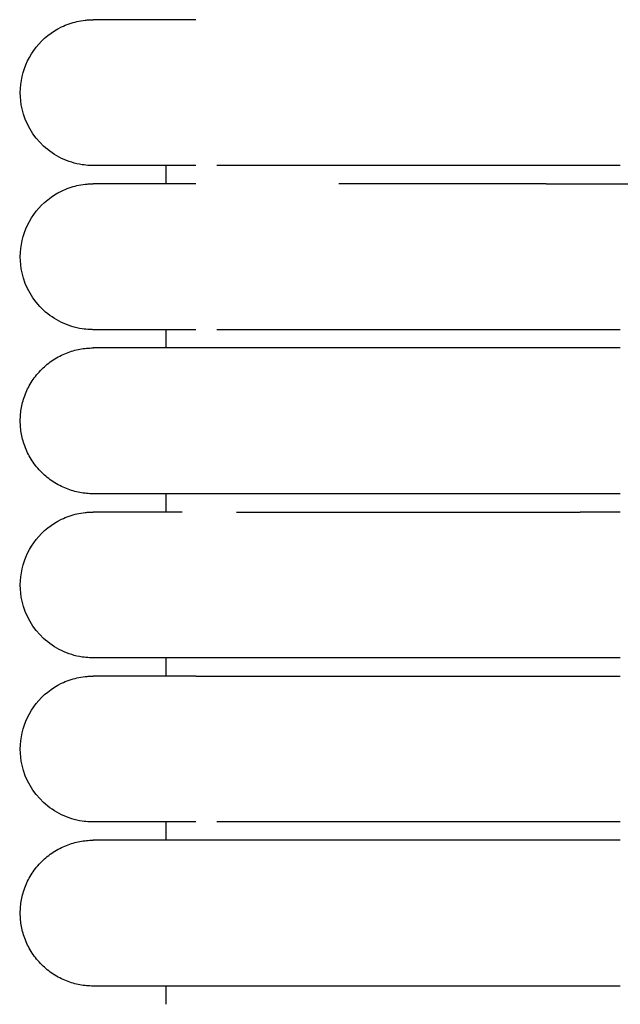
# Model space of a CAD drawing. Header units: millimetres. Extents: x -31695 to -19845, y -5614 to 7253.
# Tile 71 of 256: x -31406 to -31390, y 4649 to 4676. Entities that reach past the tile are written whole.
import ezdxf

# ---------------------------------------------------------------- set-up
doc = ezdxf.new("R2010")
doc.units = ezdxf.units.MM
doc.layers.add('2d', color=7, linetype='Continuous', true_color=0x000000)

msp = doc.modelspace()

# ---------------------------------------------------------------- linework, layer by layer
at = {"layer": '2d', "linetype": 'Continuous', "lineweight": -3}
for points, knots in [([(-31404.205, 4671.995), (-31404.238, 4671.995), (-31404.271, 4671.996), (-31404.371, 4672.001), (-31404.437, 4672.008), (-31404.503, 4672.017), (-31404.7, 4672.047), (-31404.892, 4672.107), (-31405.072, 4672.193), (-31405.252, 4672.28), (-31405.419, 4672.393), (-31405.565, 4672.529), (-31405.857, 4672.8), (-31406.066, 4673.161), (-31406.155, 4673.55), (-31406.221, 4673.842), (-31406.221, 4674.149), (-31406.154, 4674.44), (-31406.088, 4674.732), (-31405.955, 4675.008), (-31405.768, 4675.242), (-31405.582, 4675.476), (-31405.342, 4675.667), (-31405.072, 4675.797), (-31404.937, 4675.862), (-31404.795, 4675.912), (-31404.649, 4675.945), (-31404.576, 4675.962), (-31404.503, 4675.974), (-31404.391, 4675.987), (-31404.354, 4675.99), (-31404.288, 4675.993), (-31404.232, 4675.994), (-31404.204, 4675.995)], [23.445609, 23.445609, 23.445609, 23.445609, 23.445679, 23.445679, 23.445819, 23.445819, 23.445819, 24.046179, 24.046179, 24.046179, 24.646986, 24.646986, 24.646986, 25.861276, 25.861276, 25.861276, 26.766817, 26.766817, 26.766817, 27.671712, 27.671712, 27.671712, 28.576957, 28.576957, 28.576957, 29.026691, 29.026691, 29.026691, 29.266128, 29.266128, 29.385839, 29.385839, 29.475562, 29.475562, 29.475562, 29.475562]), ([(-31401.385, 4675.995), (-31402.071, 4675.995), (-31402.632, 4675.995), (-31403.066, 4675.995), (-31403.436, 4675.995), (-31403.715, 4675.995), (-31403.904, 4675.995), (-31404.092, 4675.995), (-31404.191, 4675.995), (-31404.204, 4675.995)], [0, 0, 0, 0, 8.649968, 8.649968, 8.649968, 15.950267, 15.950267, 15.950267, 23.144583, 23.144583, 23.144583, 23.144583]), ([(-31401.386, 4671.995), (-31402.069, 4671.995), (-31402.631, 4671.995), (-31403.067, 4671.995), (-31403.437, 4671.995), (-31403.715, 4671.995), (-31403.904, 4671.995), (-31404.093, 4671.995), (-31404.191, 4671.995), (-31404.204, 4671.995)], [0, 0, 0, 0, 8.587812, 8.587812, 8.587812, 15.835651, 15.835651, 15.835651, 22.978269, 22.978269, 22.978269, 22.978269]), ([(-31389.743, 4671.995), (-31389.944, 4671.995), (-31390.147, 4671.995), (-31390.348, 4671.995), (-31390.549, 4671.995), (-31390.75, 4671.995), (-31390.951, 4671.995), (-31391.152, 4671.995), (-31391.353, 4671.995), (-31391.553, 4671.995), (-31391.753, 4671.995), (-31391.952, 4671.995), (-31392.151, 4671.995), (-31392.35, 4671.995), (-31392.547, 4671.995), (-31392.744, 4671.995), (-31392.94, 4671.995), (-31393.136, 4671.995), (-31393.33, 4671.995), (-31393.524, 4671.995), (-31393.716, 4671.995), (-31393.907, 4671.995), (-31393.955, 4671.995), (-31394.003, 4671.995), (-31394.05, 4671.995), (-31394.098, 4671.995), (-31394.145, 4671.995), (-31394.192, 4671.995), (-31394.287, 4671.995), (-31394.381, 4671.995), (-31394.474, 4671.995), (-31394.662, 4671.995), (-31394.847, 4671.995), (-31395.029, 4671.995), (-31395.21, 4671.995), (-31395.389, 4671.995), (-31395.564, 4671.995), (-31395.739, 4671.995), (-31395.911, 4671.995), (-31396.08, 4671.995), (-31396.249, 4671.995), (-31396.414, 4671.995), (-31396.576, 4671.995), (-31396.738, 4671.995), (-31396.897, 4671.995), (-31397.052, 4671.995), (-31397.206, 4671.995), (-31397.358, 4671.995), (-31397.505, 4671.995), (-31397.653, 4671.995), (-31397.797, 4671.995), (-31397.936, 4671.995), (-31398.076, 4671.995), (-31398.212, 4671.995), (-31398.345, 4671.995), (-31398.352, 4671.995), (-31398.36, 4671.995), (-31398.368, 4671.995), (-31398.376, 4671.995), (-31398.383, 4671.995), (-31398.391, 4671.995), (-31398.407, 4671.995), (-31398.422, 4671.995), (-31398.437, 4671.995), (-31398.468, 4671.995), (-31398.499, 4671.995), (-31398.53, 4671.995), (-31398.591, 4671.995), (-31398.652, 4671.995), (-31398.712, 4671.995), (-31398.727, 4671.995), (-31398.742, 4671.995), (-31398.757, 4671.995), (-31398.772, 4671.995), (-31398.786, 4671.995), (-31398.801, 4671.995), (-31398.816, 4671.995), (-31398.831, 4671.995), (-31398.846, 4671.995), (-31398.853, 4671.995), (-31398.861, 4671.995), (-31398.868, 4671.995), (-31398.875, 4671.995), (-31398.883, 4671.995), (-31398.89, 4671.995), (-31398.92, 4671.995), (-31398.949, 4671.995), (-31398.978, 4671.995), (-31398.993, 4671.995), (-31399.007, 4671.995), (-31399.022, 4671.995), (-31399.036, 4671.995), (-31399.051, 4671.995), (-31399.065, 4671.995), (-31399.123, 4671.995), (-31399.18, 4671.995), (-31399.236, 4671.995), (-31399.293, 4671.995), (-31399.348, 4671.995), (-31399.403, 4671.995), (-31399.431, 4671.995), (-31399.458, 4671.995), (-31399.485, 4671.995), (-31399.512, 4671.995), (-31399.539, 4671.995), (-31399.566, 4671.995), (-31399.62, 4671.995), (-31399.673, 4671.995), (-31399.725, 4671.995), (-31399.777, 4671.995), (-31399.828, 4671.995), (-31399.879, 4671.995), (-31399.929, 4671.995), (-31399.979, 4671.995), (-31400.028, 4671.995), (-31400.052, 4671.995), (-31400.077, 4671.995), (-31400.105, 4671.995), (-31400.107, 4671.995), (-31400.108, 4671.995), (-31400.119, 4671.995), (-31400.122, 4671.995), (-31400.125, 4671.995), (-31400.137, 4671.995), (-31400.14, 4671.995), (-31400.143, 4671.995), (-31400.154, 4671.995), (-31400.157, 4671.995), (-31400.16, 4671.995), (-31400.172, 4671.995), (-31400.219, 4671.995), (-31400.266, 4671.995), (-31400.311, 4671.995), (-31400.334, 4671.995), (-31400.357, 4671.995), (-31400.379, 4671.995), (-31400.401, 4671.995), (-31400.423, 4671.995), (-31400.445, 4671.995), (-31400.456, 4671.995), (-31400.467, 4671.995), (-31400.478, 4671.995), (-31400.483, 4671.995), (-31400.489, 4671.995), (-31400.494, 4671.995), (-31400.499, 4671.995), (-31400.505, 4671.995), (-31400.51, 4671.995), (-31400.521, 4671.995), (-31400.531, 4671.995), (-31400.542, 4671.995), (-31400.552, 4671.995), (-31400.563, 4671.995), (-31400.573, 4671.995), (-31400.584, 4671.995), (-31400.594, 4671.995), (-31400.605, 4671.995), (-31400.615, 4671.995), (-31400.625, 4671.995), (-31400.635, 4671.995), (-31400.64, 4671.995), (-31400.646, 4671.995), (-31400.651, 4671.995), (-31400.653, 4671.995), (-31400.656, 4671.995), (-31400.666, 4671.995), (-31400.676, 4671.995), (-31400.686, 4671.995), (-31400.696, 4671.995), (-31400.701, 4671.995), (-31400.706, 4671.995), (-31400.711, 4671.995), (-31400.716, 4671.995), (-31400.721, 4671.995), (-31400.726, 4671.995), (-31400.728, 4671.995), (-31400.731, 4671.995), (-31400.74, 4671.995), (-31400.745, 4671.995), (-31400.75, 4671.995), (-31400.809, 4671.995)], [0, 0, 0, 0, 0.610358, 0.610358, 0.610358, 1.221927, 1.221927, 1.221927, 1.834611, 1.834611, 1.834611, 2.448304, 2.448304, 2.448304, 3.0629, 3.0629, 3.0629, 3.678309, 3.678309, 3.678309, 4.294465, 4.294465, 4.294465, 4.448602, 4.448602, 4.448602, 4.602784, 4.602784, 4.602784, 4.911288, 4.911288, 4.911288, 5.527271, 5.527271, 5.527271, 6.137554, 6.137554, 6.137554, 6.742453, 6.742453, 6.742453, 7.342031, 7.342031, 7.342031, 7.936216, 7.936216, 7.936216, 8.524887, 8.524887, 8.524887, 9.107833, 9.107833, 9.107833, 9.684802, 9.684802, 9.684802, 9.718606, 9.718606, 9.718606, 9.752447, 9.752447, 9.752447, 9.82022, 9.82022, 9.82022, 9.956124, 9.956124, 9.956124, 10.229342, 10.229342, 10.229342, 10.297933, 10.297933, 10.297933, 10.366639, 10.366639, 10.366639, 10.435457, 10.435457, 10.435457, 10.469909, 10.469909, 10.469909, 10.504388, 10.504388, 10.504388, 10.642583, 10.642583, 10.642583, 10.711846, 10.711846, 10.711846, 10.781218, 10.781218, 10.781218, 11.059791, 11.059791, 11.059791, 11.340063, 11.340063, 11.340063, 11.480823, 11.480823, 11.480823, 11.621994, 11.621994, 11.621994, 11.905559, 11.905559, 11.905559, 12.190729, 12.190729, 12.190729, 12.477482, 12.477482, 12.477482, 12.630458, 12.630458, 12.630458, 12.6575, 12.6575, 12.6575, 12.693577, 12.693577, 12.693577, 12.729678, 12.729678, 12.729678, 12.765804, 12.765804, 12.765804, 13.055683, 13.055683, 13.055683, 13.201207, 13.201207, 13.201207, 13.34712, 13.34712, 13.34712, 13.420224, 13.420224, 13.420224, 13.456812, 13.456812, 13.456812, 13.493425, 13.493425, 13.493425, 13.566724, 13.566724, 13.566724, 13.640121, 13.640121, 13.640121, 13.713616, 13.713616, 13.713616, 13.78721, 13.78721, 13.78721, 13.824044, 13.824044, 13.824044, 13.860903, 13.860903, 13.860903, 13.934695, 13.934695, 13.934695, 13.971628, 13.971628, 13.971628, 14.008586, 14.008586, 14.008586, 14.045569, 14.045569, 14.045569, 14.082578, 14.082578, 14.082578, 14.082578]), ([(-31404.205, 4667.495), (-31404.238, 4667.495), (-31404.271, 4667.496), (-31404.371, 4667.501), (-31404.437, 4667.508), (-31404.503, 4667.517), (-31404.7, 4667.547), (-31404.892, 4667.607), (-31405.072, 4667.693), (-31405.252, 4667.78), (-31405.419, 4667.893), (-31405.565, 4668.029), (-31405.857, 4668.3), (-31406.066, 4668.661), (-31406.155, 4669.05), (-31406.221, 4669.342), (-31406.221, 4669.649), (-31406.154, 4669.94), (-31406.088, 4670.232), (-31405.955, 4670.508), (-31405.768, 4670.742), (-31405.582, 4670.976), (-31405.342, 4671.167), (-31405.072, 4671.297), (-31404.937, 4671.362), (-31404.795, 4671.412), (-31404.649, 4671.445), (-31404.576, 4671.462), (-31404.503, 4671.474), (-31404.391, 4671.487), (-31404.354, 4671.49), (-31404.288, 4671.493), (-31404.232, 4671.494), (-31404.204, 4671.495)], [23.445594, 23.445594, 23.445594, 23.445594, 23.445669, 23.445669, 23.445819, 23.445819, 23.445819, 24.046179, 24.046179, 24.046179, 24.646986, 24.646986, 24.646986, 25.861276, 25.861276, 25.861276, 26.766817, 26.766817, 26.766817, 27.671712, 27.671712, 27.671712, 28.576957, 28.576957, 28.576957, 29.026691, 29.026691, 29.026691, 29.266128, 29.266128, 29.385839, 29.385839, 29.475561, 29.475561, 29.475561, 29.475561]), ([(-31401.385, 4671.495), (-31402.071, 4671.495), (-31402.632, 4671.495), (-31403.066, 4671.495), (-31403.436, 4671.495), (-31403.715, 4671.495), (-31403.904, 4671.495), (-31404.092, 4671.495), (-31404.191, 4671.495), (-31404.204, 4671.495)], [0, 0, 0, 0, 8.649968, 8.649968, 8.649968, 15.950267, 15.950267, 15.950267, 23.144583, 23.144583, 23.144583, 23.144583]), ([(-31391.781, 4671.495), (-31391.905, 4671.495), (-31392.227, 4671.495), (-31392.745, 4671.495), (-31393.331, 4671.495), (-31393.764, 4671.495), (-31394.05, 4671.495), (-31394.24, 4671.495), (-31394.381, 4671.495), (-31394.662, 4671.495), (-31395.031, 4671.495), (-31395.567, 4671.495), (-31396.083, 4671.495), (-31396.579, 4671.495), (-31397.041, 4671.495), (-31397.331, 4671.495), (-31397.466, 4671.495)], [1.6861385, 1.6861385, 1.6861385, 1.6861385, 1.7178401, 1.7690017, 1.8201632, 1.8713248, 1.8841152, 1.8969056, 1.9224864, 1.9224864, 1.9738461, 2.0252058, 2.0765655, 2.1279253, 2.179285, 2.2261565, 2.2261565, 2.2261565, 2.2261565]), ([(-31391.027, 4671.495), (-31390.648, 4671.495), (-31390.266, 4671.495), (-31389.249, 4671.495), (-31388.617, 4671.495), (-31387.991, 4671.495)], [-2.32221383, -2.32221383, -2.32221383, -2.32221383, -2.31409427, -2.31409427, -2.30066392, -2.30066392, -2.30066392, -2.30066392]), ([(-31401.386, 4667.495), (-31402.069, 4667.495), (-31402.631, 4667.495), (-31403.067, 4667.495), (-31403.437, 4667.495), (-31403.715, 4667.495), (-31403.904, 4667.495), (-31404.093, 4667.495), (-31404.191, 4667.495), (-31404.204, 4667.495)], [0, 0, 0, 0, 8.587813, 8.587813, 8.587813, 15.835653, 15.835653, 15.835653, 22.978272, 22.978272, 22.978272, 22.978272]), ([(-31389.744, 4667.495), (-31389.945, 4667.495), (-31390.146, 4667.495), (-31390.348, 4667.495), (-31390.549, 4667.495), (-31390.75, 4667.495), (-31390.951, 4667.495), (-31391.152, 4667.495), (-31391.353, 4667.495), (-31391.553, 4667.495), (-31391.753, 4667.495), (-31391.952, 4667.495), (-31392.151, 4667.495), (-31392.35, 4667.495), (-31392.547, 4667.495), (-31392.744, 4667.495), (-31392.94, 4667.495), (-31393.136, 4667.495), (-31393.33, 4667.495), (-31393.524, 4667.495), (-31393.716, 4667.495), (-31393.907, 4667.495), (-31393.955, 4667.495), (-31394.003, 4667.495), (-31394.05, 4667.495), (-31394.098, 4667.495), (-31394.145, 4667.495), (-31394.192, 4667.495), (-31394.287, 4667.495), (-31394.381, 4667.495), (-31394.474, 4667.495), (-31394.662, 4667.495), (-31394.847, 4667.495), (-31395.029, 4667.495), (-31395.21, 4667.495), (-31395.389, 4667.495), (-31395.564, 4667.495), (-31395.739, 4667.495), (-31395.911, 4667.495), (-31396.08, 4667.495), (-31396.249, 4667.495), (-31396.414, 4667.495), (-31396.576, 4667.495), (-31396.738, 4667.495), (-31396.897, 4667.495), (-31397.052, 4667.495), (-31397.206, 4667.495), (-31397.358, 4667.495), (-31397.505, 4667.495), (-31397.653, 4667.495), (-31397.797, 4667.495), (-31397.936, 4667.495), (-31398.076, 4667.495), (-31398.212, 4667.495), (-31398.345, 4667.495), (-31398.352, 4667.495), (-31398.36, 4667.495), (-31398.368, 4667.495), (-31398.376, 4667.495), (-31398.383, 4667.495), (-31398.391, 4667.495), (-31398.407, 4667.495), (-31398.422, 4667.495), (-31398.437, 4667.495), (-31398.468, 4667.495), (-31398.499, 4667.495), (-31398.53, 4667.495), (-31398.591, 4667.495), (-31398.652, 4667.495), (-31398.712, 4667.495), (-31398.727, 4667.495), (-31398.742, 4667.495), (-31398.757, 4667.495), (-31398.772, 4667.495), (-31398.786, 4667.495), (-31398.801, 4667.495), (-31398.816, 4667.495), (-31398.831, 4667.495), (-31398.846, 4667.495), (-31398.853, 4667.495), (-31398.861, 4667.495), (-31398.868, 4667.495), (-31398.875, 4667.495), (-31398.883, 4667.495), (-31398.89, 4667.495), (-31398.92, 4667.495), (-31398.949, 4667.495), (-31398.978, 4667.495), (-31398.993, 4667.495), (-31399.007, 4667.495), (-31399.022, 4667.495), (-31399.036, 4667.495), (-31399.051, 4667.495), (-31399.065, 4667.495), (-31399.123, 4667.495), (-31399.18, 4667.495), (-31399.236, 4667.495), (-31399.293, 4667.495), (-31399.348, 4667.495), (-31399.403, 4667.495), (-31399.431, 4667.495), (-31399.458, 4667.495), (-31399.485, 4667.495), (-31399.512, 4667.495), (-31399.539, 4667.495), (-31399.566, 4667.495), (-31399.62, 4667.495), (-31399.673, 4667.495), (-31399.725, 4667.495), (-31399.777, 4667.495), (-31399.828, 4667.495), (-31399.879, 4667.495), (-31399.929, 4667.495), (-31399.979, 4667.495), (-31400.028, 4667.495), (-31400.052, 4667.495), (-31400.077, 4667.495), (-31400.105, 4667.495), (-31400.107, 4667.495), (-31400.108, 4667.495), (-31400.119, 4667.495), (-31400.122, 4667.495), (-31400.125, 4667.495), (-31400.137, 4667.495), (-31400.14, 4667.495), (-31400.143, 4667.495), (-31400.154, 4667.495), (-31400.157, 4667.495), (-31400.16, 4667.495), (-31400.172, 4667.495), (-31400.219, 4667.495), (-31400.266, 4667.495), (-31400.311, 4667.495), (-31400.334, 4667.495), (-31400.357, 4667.495), (-31400.379, 4667.495), (-31400.401, 4667.495), (-31400.423, 4667.495), (-31400.445, 4667.495), (-31400.456, 4667.495), (-31400.467, 4667.495), (-31400.478, 4667.495), (-31400.483, 4667.495), (-31400.489, 4667.495), (-31400.494, 4667.495), (-31400.499, 4667.495), (-31400.505, 4667.495), (-31400.51, 4667.495), (-31400.521, 4667.495), (-31400.531, 4667.495), (-31400.542, 4667.495), (-31400.552, 4667.495), (-31400.563, 4667.495), (-31400.573, 4667.495), (-31400.584, 4667.495), (-31400.594, 4667.495), (-31400.605, 4667.495), (-31400.615, 4667.495), (-31400.625, 4667.495), (-31400.635, 4667.495), (-31400.64, 4667.495), (-31400.646, 4667.495), (-31400.651, 4667.495), (-31400.653, 4667.495), (-31400.656, 4667.495), (-31400.666, 4667.495), (-31400.676, 4667.495), (-31400.686, 4667.495), (-31400.696, 4667.495), (-31400.701, 4667.495), (-31400.706, 4667.495), (-31400.711, 4667.495), (-31400.716, 4667.495), (-31400.721, 4667.495), (-31400.726, 4667.495), (-31400.728, 4667.495), (-31400.731, 4667.495), (-31400.74, 4667.495), (-31400.745, 4667.495), (-31400.75, 4667.495), (-31400.809, 4667.495)], [1.75829, 1.75829, 1.75829, 1.75829, 2.36951, 2.36951, 2.36951, 2.981078, 2.981078, 2.981078, 3.593762, 3.593762, 3.593762, 4.207455, 4.207455, 4.207455, 4.822051, 4.822051, 4.822051, 5.437459, 5.437459, 5.437459, 6.053615, 6.053615, 6.053615, 6.207752, 6.207752, 6.207752, 6.361933, 6.361933, 6.361933, 6.670438, 6.670438, 6.670438, 7.28642, 7.28642, 7.28642, 7.896702, 7.896702, 7.896702, 8.501602, 8.501602, 8.501602, 9.101178, 9.101178, 9.101178, 9.695364, 9.695364, 9.695364, 10.284034, 10.284034, 10.284034, 10.86698, 10.86698, 10.86698, 11.443949, 11.443949, 11.443949, 11.477752, 11.477752, 11.477752, 11.511594, 11.511594, 11.511594, 11.579367, 11.579367, 11.579367, 11.71527, 11.71527, 11.71527, 11.988488, 11.988488, 11.988488, 12.05708, 12.05708, 12.05708, 12.125785, 12.125785, 12.125785, 12.194603, 12.194603, 12.194603, 12.229055, 12.229055, 12.229055, 12.263534, 12.263534, 12.263534, 12.401729, 12.401729, 12.401729, 12.470992, 12.470992, 12.470992, 12.540364, 12.540364, 12.540364, 12.818936, 12.818936, 12.818936, 13.099209, 13.099209, 13.099209, 13.239969, 13.239969, 13.239969, 13.38114, 13.38114, 13.38114, 13.664704, 13.664704, 13.664704, 13.949874, 13.949874, 13.949874, 14.236627, 14.236627, 14.236627, 14.389603, 14.389603, 14.389603, 14.416645, 14.416645, 14.416645, 14.452722, 14.452722, 14.452722, 14.488823, 14.488823, 14.488823, 14.524949, 14.524949, 14.524949, 14.814828, 14.814828, 14.814828, 14.960352, 14.960352, 14.960352, 15.106265, 15.106265, 15.106265, 15.179368, 15.179368, 15.179368, 15.215956, 15.215956, 15.215956, 15.252569, 15.252569, 15.252569, 15.325868, 15.325868, 15.325868, 15.399265, 15.399265, 15.399265, 15.47276, 15.47276, 15.47276, 15.546354, 15.546354, 15.546354, 15.583188, 15.583188, 15.583188, 15.620047, 15.620047, 15.620047, 15.693839, 15.693839, 15.693839, 15.730772, 15.730772, 15.730772, 15.76773, 15.76773, 15.76773, 15.804713, 15.804713, 15.804713, 15.841722, 15.841722, 15.841722, 15.841722]), ([(-31404.205, 4658.495), (-31404.238, 4658.495), (-31404.271, 4658.496), (-31404.371, 4658.501), (-31404.437, 4658.508), (-31404.503, 4658.517), (-31404.7, 4658.547), (-31404.892, 4658.607), (-31405.072, 4658.693), (-31405.252, 4658.78), (-31405.419, 4658.893), (-31405.565, 4659.029), (-31405.857, 4659.3), (-31406.066, 4659.661), (-31406.155, 4660.05), (-31406.221, 4660.342), (-31406.221, 4660.649), (-31406.154, 4660.94), (-31406.088, 4661.232), (-31405.955, 4661.508), (-31405.768, 4661.742), (-31405.582, 4661.976), (-31405.342, 4662.167), (-31405.072, 4662.297), (-31404.937, 4662.362), (-31404.795, 4662.412), (-31404.649, 4662.445), (-31404.576, 4662.462), (-31404.503, 4662.474), (-31404.391, 4662.487), (-31404.354, 4662.49), (-31404.288, 4662.493), (-31404.232, 4662.494), (-31404.204, 4662.495)], [23.445568, 23.445568, 23.445568, 23.445568, 23.445651, 23.445651, 23.445819, 23.445819, 23.445819, 24.046179, 24.046179, 24.046179, 24.646986, 24.646986, 24.646986, 25.861275, 25.861275, 25.861275, 26.766817, 26.766817, 26.766817, 27.671712, 27.671712, 27.671712, 28.576957, 28.576957, 28.576957, 29.026691, 29.026691, 29.026691, 29.266128, 29.266128, 29.385839, 29.385839, 29.475562, 29.475562, 29.475562, 29.475562]), ([(-31401.76, 4662.495), (-31402.278, 4662.495), (-31402.714, 4662.495), (-31403.066, 4662.495), (-31403.436, 4662.495), (-31403.715, 4662.495), (-31403.904, 4662.495), (-31404.092, 4662.495), (-31404.191, 4662.495), (-31404.204, 4662.495)], [1.597887, 1.597887, 1.597887, 1.597887, 8.626045, 8.626045, 8.626045, 15.938393, 15.938393, 15.938393, 23.144583, 23.144583, 23.144583, 23.144583]), ([(-31400.274, 4662.495), (-31400.24, 4662.495), (-31400.207, 4662.495), (-31400.172, 4662.495), (-31400.169, 4662.495), (-31400.166, 4662.495), (-31400.155, 4662.495), (-31400.152, 4662.495), (-31400.149, 4662.495), (-31400.137, 4662.495), (-31400.134, 4662.495), (-31400.131, 4662.495), (-31400.119, 4662.495), (-31400.116, 4662.495), (-31400.113, 4662.495), (-31400.101, 4662.495), (-31400.077, 4662.495), (-31400.053, 4662.495), (-31400.028, 4662.495), (-31399.979, 4662.495), (-31399.929, 4662.495), (-31399.879, 4662.495), (-31399.828, 4662.495), (-31399.777, 4662.495), (-31399.725, 4662.495), (-31399.673, 4662.495), (-31399.62, 4662.495), (-31399.566, 4662.495), (-31399.54, 4662.495), (-31399.513, 4662.495), (-31399.485, 4662.495), (-31399.458, 4662.495), (-31399.431, 4662.495), (-31399.403, 4662.495), (-31399.348, 4662.495), (-31399.293, 4662.495), (-31399.236, 4662.495), (-31399.18, 4662.495), (-31399.123, 4662.495), (-31399.065, 4662.495), (-31399.051, 4662.495), (-31399.036, 4662.495), (-31399.022, 4662.495), (-31399.007, 4662.495), (-31398.993, 4662.495), (-31398.978, 4662.495), (-31398.949, 4662.495), (-31398.92, 4662.495), (-31398.89, 4662.495), (-31398.883, 4662.495), (-31398.875, 4662.495), (-31398.868, 4662.495), (-31398.861, 4662.495), (-31398.853, 4662.495), (-31398.846, 4662.495), (-31398.831, 4662.495), (-31398.816, 4662.495), (-31398.801, 4662.495), (-31398.787, 4662.495), (-31398.772, 4662.495), (-31398.757, 4662.495), (-31398.742, 4662.495), (-31398.727, 4662.495), (-31398.712, 4662.495), (-31398.652, 4662.495), (-31398.591, 4662.495), (-31398.53, 4662.495), (-31398.499, 4662.495), (-31398.468, 4662.495), (-31398.438, 4662.495), (-31398.422, 4662.495), (-31398.407, 4662.495), (-31398.391, 4662.495), (-31398.383, 4662.495), (-31398.376, 4662.495), (-31398.368, 4662.495), (-31398.36, 4662.495), (-31398.352, 4662.495), (-31398.345, 4662.495), (-31398.213, 4662.495), (-31398.076, 4662.495), (-31397.937, 4662.495), (-31397.797, 4662.495), (-31397.653, 4662.495), (-31397.505, 4662.495), (-31397.358, 4662.495), (-31397.206, 4662.495), (-31397.052, 4662.495), (-31396.897, 4662.495), (-31396.738, 4662.495), (-31396.576, 4662.495), (-31396.414, 4662.495), (-31396.249, 4662.495), (-31396.08, 4662.495), (-31395.911, 4662.495), (-31395.739, 4662.495), (-31395.564, 4662.495), (-31395.389, 4662.495), (-31395.21, 4662.495), (-31395.029, 4662.495), (-31394.847, 4662.495), (-31394.662, 4662.495), (-31394.475, 4662.495), (-31394.381, 4662.495), (-31394.287, 4662.495), (-31394.192, 4662.495), (-31394.145, 4662.495), (-31394.098, 4662.495), (-31394.05, 4662.495), (-31394.003, 4662.495), (-31393.955, 4662.495), (-31393.907, 4662.495), (-31393.716, 4662.495), (-31393.524, 4662.495), (-31393.33, 4662.495), (-31393.136, 4662.495), (-31392.94, 4662.495), (-31392.744, 4662.495), (-31392.547, 4662.495), (-31392.35, 4662.495), (-31392.151, 4662.495), (-31391.952, 4662.495), (-31391.753, 4662.495), (-31391.553, 4662.495), (-31391.353, 4662.495), (-31391.152, 4662.495), (-31390.951, 4662.495), (-31390.916, 4662.495), (-31390.88, 4662.495), (-31390.845, 4662.495)], [4.900923, 4.900923, 4.900923, 4.900923, 5.109081, 5.109081, 5.109081, 5.144855, 5.144855, 5.144855, 5.180605, 5.180605, 5.180605, 5.216332, 5.216332, 5.216332, 5.252034, 5.252034, 5.252034, 5.394597, 5.394597, 5.394597, 5.678553, 5.678553, 5.678553, 5.960941, 5.960941, 5.960941, 6.241739, 6.241739, 6.241739, 6.381535, 6.381535, 6.381535, 6.520923, 6.520923, 6.520923, 6.798466, 6.798466, 6.798466, 7.074321, 7.074321, 7.074321, 7.143018, 7.143018, 7.143018, 7.211607, 7.211607, 7.211607, 7.348457, 7.348457, 7.348457, 7.382601, 7.382601, 7.382601, 7.416717, 7.416717, 7.416717, 7.484866, 7.484866, 7.484866, 7.552903, 7.552903, 7.552903, 7.620827, 7.620827, 7.620827, 7.89138, 7.89138, 7.89138, 8.025961, 8.025961, 8.025961, 8.093074, 8.093074, 8.093074, 8.126587, 8.126587, 8.126587, 8.160061, 8.160061, 8.160061, 8.731387, 8.731387, 8.731387, 9.308629, 9.308629, 9.308629, 9.891552, 9.891552, 9.891552, 10.479928, 10.479928, 10.479928, 11.073643, 11.073643, 11.073643, 11.672637, 11.672637, 11.672637, 12.276952, 12.276952, 12.276952, 12.886914, 12.886914, 12.886914, 13.19241, 13.19241, 13.19241, 13.345091, 13.345091, 13.345091, 13.497726, 13.497726, 13.497726, 14.107861, 14.107861, 14.107861, 14.717257, 14.717257, 14.717257, 15.325856, 15.325856, 15.325856, 15.933552, 15.933552, 15.933552, 16.540259, 16.540259, 16.540259, 16.647021, 16.647021, 16.647021, 16.647021]), ([(-31390.073, 4662.495), (-31390.165, 4662.495), (-31390.422, 4662.495), (-31390.679, 4662.495), (-31390.845, 4662.495)], [1.54112297, 1.54112297, 1.54112297, 1.54112297, 1.56435541, 1.60649747, 1.60649747, 1.60649747, 1.60649747]), ([(-31400.809, 4658.495), (-31401.758, 4658.495), (-31402.514, 4658.495), (-31403.067, 4658.495), (-31403.437, 4658.495), (-31403.715, 4658.495), (-31403.904, 4658.495), (-31404.093, 4658.495), (-31404.191, 4658.495), (-31404.204, 4658.495)], [-2.273607, -2.273607, -2.273607, -2.273607, 8.607055, 8.607055, 8.607055, 15.845206, 15.845206, 15.845206, 22.978277, 22.978277, 22.978277, 22.978277]), ([(-31389.743, 4658.495), (-31389.945, 4658.495), (-31390.146, 4658.495), (-31390.348, 4658.495), (-31390.549, 4658.495), (-31390.75, 4658.495), (-31390.951, 4658.495), (-31391.152, 4658.495), (-31391.353, 4658.495), (-31391.553, 4658.495), (-31391.753, 4658.495), (-31391.952, 4658.495), (-31392.151, 4658.495), (-31392.35, 4658.495), (-31392.547, 4658.495), (-31392.744, 4658.495), (-31392.94, 4658.495), (-31393.136, 4658.495), (-31393.33, 4658.495), (-31393.524, 4658.495), (-31393.716, 4658.495), (-31393.907, 4658.495), (-31393.955, 4658.495), (-31394.003, 4658.495), (-31394.05, 4658.495), (-31394.098, 4658.495), (-31394.145, 4658.495), (-31394.192, 4658.495), (-31394.287, 4658.495), (-31394.381, 4658.495), (-31394.474, 4658.495), (-31394.662, 4658.495), (-31394.847, 4658.495), (-31395.029, 4658.495), (-31395.21, 4658.495), (-31395.389, 4658.495), (-31395.564, 4658.495), (-31395.739, 4658.495), (-31395.911, 4658.495), (-31396.08, 4658.495), (-31396.249, 4658.495), (-31396.414, 4658.495), (-31396.576, 4658.495), (-31396.738, 4658.495), (-31396.897, 4658.495), (-31397.052, 4658.495), (-31397.206, 4658.495), (-31397.358, 4658.495), (-31397.505, 4658.495), (-31397.653, 4658.495), (-31397.797, 4658.495), (-31397.936, 4658.495), (-31398.076, 4658.495), (-31398.212, 4658.495), (-31398.345, 4658.495), (-31398.352, 4658.495), (-31398.36, 4658.495), (-31398.368, 4658.495), (-31398.376, 4658.495), (-31398.383, 4658.495), (-31398.391, 4658.495), (-31398.407, 4658.495), (-31398.422, 4658.495), (-31398.437, 4658.495), (-31398.468, 4658.495), (-31398.499, 4658.495), (-31398.53, 4658.495), (-31398.591, 4658.495), (-31398.652, 4658.495), (-31398.712, 4658.495), (-31398.727, 4658.495), (-31398.742, 4658.495), (-31398.757, 4658.495), (-31398.772, 4658.495), (-31398.786, 4658.495), (-31398.801, 4658.495), (-31398.816, 4658.495), (-31398.831, 4658.495), (-31398.846, 4658.495), (-31398.853, 4658.495), (-31398.861, 4658.495), (-31398.868, 4658.495), (-31398.875, 4658.495), (-31398.883, 4658.495), (-31398.89, 4658.495), (-31398.92, 4658.495), (-31398.949, 4658.495), (-31398.978, 4658.495), (-31398.993, 4658.495), (-31399.007, 4658.495), (-31399.022, 4658.495), (-31399.036, 4658.495), (-31399.051, 4658.495), (-31399.065, 4658.495), (-31399.123, 4658.495), (-31399.18, 4658.495), (-31399.236, 4658.495), (-31399.293, 4658.495), (-31399.348, 4658.495), (-31399.403, 4658.495), (-31399.431, 4658.495), (-31399.458, 4658.495), (-31399.485, 4658.495), (-31399.512, 4658.495), (-31399.539, 4658.495), (-31399.566, 4658.495), (-31399.62, 4658.495), (-31399.673, 4658.495), (-31399.725, 4658.495), (-31399.777, 4658.495), (-31399.828, 4658.495), (-31399.879, 4658.495), (-31399.929, 4658.495), (-31399.979, 4658.495), (-31400.028, 4658.495), (-31400.052, 4658.495), (-31400.077, 4658.495), (-31400.105, 4658.495), (-31400.107, 4658.495), (-31400.108, 4658.495), (-31400.119, 4658.495), (-31400.122, 4658.495), (-31400.125, 4658.495), (-31400.137, 4658.495), (-31400.14, 4658.495), (-31400.143, 4658.495), (-31400.154, 4658.495), (-31400.157, 4658.495), (-31400.16, 4658.495), (-31400.172, 4658.495), (-31400.219, 4658.495), (-31400.266, 4658.495), (-31400.311, 4658.495), (-31400.334, 4658.495), (-31400.357, 4658.495), (-31400.379, 4658.495), (-31400.401, 4658.495), (-31400.423, 4658.495), (-31400.445, 4658.495), (-31400.456, 4658.495), (-31400.467, 4658.495), (-31400.478, 4658.495), (-31400.483, 4658.495), (-31400.489, 4658.495), (-31400.494, 4658.495), (-31400.499, 4658.495), (-31400.505, 4658.495), (-31400.51, 4658.495), (-31400.521, 4658.495), (-31400.531, 4658.495), (-31400.542, 4658.495), (-31400.552, 4658.495), (-31400.563, 4658.495), (-31400.573, 4658.495), (-31400.584, 4658.495), (-31400.594, 4658.495), (-31400.605, 4658.495), (-31400.615, 4658.495), (-31400.625, 4658.495), (-31400.635, 4658.495), (-31400.64, 4658.495), (-31400.646, 4658.495), (-31400.651, 4658.495), (-31400.653, 4658.495), (-31400.656, 4658.495), (-31400.666, 4658.495), (-31400.676, 4658.495), (-31400.686, 4658.495), (-31400.696, 4658.495), (-31400.701, 4658.495), (-31400.706, 4658.495), (-31400.711, 4658.495), (-31400.716, 4658.495), (-31400.721, 4658.495), (-31400.726, 4658.495), (-31400.728, 4658.495), (-31400.731, 4658.495), (-31400.74, 4658.495), (-31400.745, 4658.495), (-31400.75, 4658.495), (-31400.809, 4658.495)], [1.758098, 1.758098, 1.758098, 1.758098, 2.369512, 2.369512, 2.369512, 2.981081, 2.981081, 2.981081, 3.593764, 3.593764, 3.593764, 4.207457, 4.207457, 4.207457, 4.822053, 4.822053, 4.822053, 5.437461, 5.437461, 5.437461, 6.053617, 6.053617, 6.053617, 6.207753, 6.207753, 6.207753, 6.361935, 6.361935, 6.361935, 6.67044, 6.67044, 6.67044, 7.286422, 7.286422, 7.286422, 7.896704, 7.896704, 7.896704, 8.501603, 8.501603, 8.501603, 9.10118, 9.10118, 9.10118, 9.695365, 9.695365, 9.695365, 10.284035, 10.284035, 10.284035, 10.866981, 10.866981, 10.866981, 11.44395, 11.44395, 11.44395, 11.477753, 11.477753, 11.477753, 11.511595, 11.511595, 11.511595, 11.579368, 11.579368, 11.579368, 11.715272, 11.715272, 11.715272, 11.988489, 11.988489, 11.988489, 12.057081, 12.057081, 12.057081, 12.125786, 12.125786, 12.125786, 12.194604, 12.194604, 12.194604, 12.229056, 12.229056, 12.229056, 12.263535, 12.263535, 12.263535, 12.40173, 12.40173, 12.40173, 12.470993, 12.470993, 12.470993, 12.540365, 12.540365, 12.540365, 12.818937, 12.818937, 12.818937, 13.09921, 13.09921, 13.09921, 13.23997, 13.23997, 13.23997, 13.381141, 13.381141, 13.381141, 13.664705, 13.664705, 13.664705, 13.949875, 13.949875, 13.949875, 14.236628, 14.236628, 14.236628, 14.389604, 14.389604, 14.389604, 14.416645, 14.416645, 14.416645, 14.452722, 14.452722, 14.452722, 14.488824, 14.488824, 14.488824, 14.524949, 14.524949, 14.524949, 14.814828, 14.814828, 14.814828, 14.960352, 14.960352, 14.960352, 15.106265, 15.106265, 15.106265, 15.179369, 15.179369, 15.179369, 15.215957, 15.215957, 15.215957, 15.25257, 15.25257, 15.25257, 15.325869, 15.325869, 15.325869, 15.399266, 15.399266, 15.399266, 15.472761, 15.472761, 15.472761, 15.546355, 15.546355, 15.546355, 15.583189, 15.583189, 15.583189, 15.620048, 15.620048, 15.620048, 15.693839, 15.693839, 15.693839, 15.730772, 15.730772, 15.730772, 15.767731, 15.767731, 15.767731, 15.804714, 15.804714, 15.804714, 15.841722, 15.841722, 15.841722, 15.841722]), ([(-31404.205, 4653.995), (-31404.238, 4653.995), (-31404.271, 4653.996), (-31404.371, 4654.001), (-31404.437, 4654.008), (-31404.503, 4654.017), (-31404.7, 4654.047), (-31404.892, 4654.107), (-31405.072, 4654.193), (-31405.252, 4654.28), (-31405.419, 4654.393), (-31405.565, 4654.529), (-31405.857, 4654.8), (-31406.066, 4655.161), (-31406.155, 4655.55), (-31406.221, 4655.842), (-31406.221, 4656.149), (-31406.154, 4656.44), (-31406.088, 4656.732), (-31405.955, 4657.008), (-31405.768, 4657.242), (-31405.582, 4657.476), (-31405.342, 4657.667), (-31405.072, 4657.797), (-31404.937, 4657.862), (-31404.795, 4657.912), (-31404.649, 4657.945), (-31404.576, 4657.962), (-31404.503, 4657.974), (-31404.391, 4657.987), (-31404.354, 4657.99), (-31404.288, 4657.993), (-31404.232, 4657.994), (-31404.204, 4657.995)], [23.445485, 23.445485, 23.445485, 23.445485, 23.445596, 23.445596, 23.445819, 23.445819, 23.445819, 24.046178, 24.046178, 24.046178, 24.646986, 24.646986, 24.646986, 25.861275, 25.861275, 25.861275, 26.766817, 26.766817, 26.766817, 27.671712, 27.671712, 27.671712, 28.576957, 28.576957, 28.576957, 29.026691, 29.026691, 29.026691, 29.266128, 29.266128, 29.385839, 29.385839, 29.475561, 29.475561, 29.475561, 29.475561]), ([(-31401.385, 4657.995), (-31402.071, 4657.995), (-31402.632, 4657.995), (-31403.066, 4657.995), (-31403.436, 4657.995), (-31403.715, 4657.995), (-31403.904, 4657.995), (-31404.092, 4657.995), (-31404.191, 4657.995), (-31404.204, 4657.995)], [0, 0, 0, 0, 8.649968, 8.649968, 8.649968, 15.950267, 15.950267, 15.950267, 23.144583, 23.144583, 23.144583, 23.144583]), ([(-31401.385, 4657.995), (-31401.191, 4657.995), (-31401.014, 4657.995), (-31400.798, 4657.995), (-31400.796, 4657.995), (-31400.794, 4657.995), (-31400.784, 4657.995), (-31400.782, 4657.995), (-31400.779, 4657.995), (-31400.77, 4657.995), (-31400.767, 4657.995), (-31400.765, 4657.995), (-31400.755, 4657.995), (-31400.75, 4657.995), (-31400.745, 4657.995), (-31400.74, 4657.995), (-31400.738, 4657.995), (-31400.736, 4657.995), (-31400.726, 4657.995), (-31400.721, 4657.995), (-31400.716, 4657.995), (-31400.711, 4657.995), (-31400.706, 4657.995), (-31400.701, 4657.995), (-31400.696, 4657.995), (-31400.686, 4657.995), (-31400.676, 4657.995), (-31400.666, 4657.995), (-31400.663, 4657.995), (-31400.661, 4657.995), (-31400.651, 4657.995), (-31400.646, 4657.995), (-31400.641, 4657.995), (-31400.635, 4657.995), (-31400.625, 4657.995), (-31400.615, 4657.995), (-31400.605, 4657.995), (-31400.594, 4657.995), (-31400.584, 4657.995), (-31400.573, 4657.995), (-31400.563, 4657.995), (-31400.553, 4657.995), (-31400.542, 4657.995), (-31400.531, 4657.995), (-31400.521, 4657.995), (-31400.51, 4657.995), (-31400.505, 4657.995), (-31400.499, 4657.995), (-31400.494, 4657.995), (-31400.489, 4657.995), (-31400.483, 4657.995), (-31400.478, 4657.995), (-31400.467, 4657.995), (-31400.456, 4657.995), (-31400.445, 4657.995), (-31400.423, 4657.995), (-31400.401, 4657.995), (-31400.379, 4657.995), (-31400.357, 4657.995), (-31400.334, 4657.995), (-31400.311, 4657.995), (-31400.266, 4657.995), (-31400.22, 4657.995), (-31400.172, 4657.995), (-31400.169, 4657.995), (-31400.166, 4657.995), (-31400.155, 4657.995), (-31400.152, 4657.995), (-31400.149, 4657.995), (-31400.137, 4657.995), (-31400.134, 4657.995), (-31400.131, 4657.995), (-31400.119, 4657.995), (-31400.116, 4657.995), (-31400.113, 4657.995), (-31400.101, 4657.995), (-31400.077, 4657.995), (-31400.053, 4657.995), (-31400.028, 4657.995), (-31399.979, 4657.995), (-31399.929, 4657.995), (-31399.879, 4657.995), (-31399.828, 4657.995), (-31399.777, 4657.995), (-31399.725, 4657.995), (-31399.673, 4657.995), (-31399.62, 4657.995), (-31399.566, 4657.995), (-31399.54, 4657.995), (-31399.513, 4657.995), (-31399.485, 4657.995), (-31399.458, 4657.995), (-31399.431, 4657.995), (-31399.403, 4657.995), (-31399.348, 4657.995), (-31399.293, 4657.995), (-31399.236, 4657.995), (-31399.18, 4657.995), (-31399.123, 4657.995), (-31399.065, 4657.995), (-31399.051, 4657.995), (-31399.036, 4657.995), (-31399.022, 4657.995), (-31399.007, 4657.995), (-31398.993, 4657.995), (-31398.978, 4657.995), (-31398.949, 4657.995), (-31398.92, 4657.995), (-31398.89, 4657.995), (-31398.883, 4657.995), (-31398.875, 4657.995), (-31398.868, 4657.995), (-31398.861, 4657.995), (-31398.853, 4657.995), (-31398.846, 4657.995), (-31398.831, 4657.995), (-31398.816, 4657.995), (-31398.801, 4657.995), (-31398.787, 4657.995), (-31398.772, 4657.995), (-31398.757, 4657.995), (-31398.742, 4657.995), (-31398.727, 4657.995), (-31398.712, 4657.995), (-31398.652, 4657.995), (-31398.591, 4657.995), (-31398.53, 4657.995), (-31398.499, 4657.995), (-31398.468, 4657.995), (-31398.438, 4657.995), (-31398.422, 4657.995), (-31398.407, 4657.995), (-31398.391, 4657.995), (-31398.383, 4657.995), (-31398.376, 4657.995), (-31398.368, 4657.995), (-31398.36, 4657.995), (-31398.352, 4657.995), (-31398.345, 4657.995), (-31398.213, 4657.995), (-31398.076, 4657.995), (-31397.937, 4657.995), (-31397.797, 4657.995), (-31397.653, 4657.995), (-31397.505, 4657.995), (-31397.358, 4657.995), (-31397.206, 4657.995), (-31397.052, 4657.995), (-31396.897, 4657.995), (-31396.738, 4657.995), (-31396.576, 4657.995), (-31396.414, 4657.995), (-31396.249, 4657.995), (-31396.08, 4657.995), (-31395.911, 4657.995), (-31395.739, 4657.995), (-31395.564, 4657.995), (-31395.389, 4657.995), (-31395.21, 4657.995), (-31395.029, 4657.995), (-31394.847, 4657.995), (-31394.662, 4657.995), (-31394.475, 4657.995), (-31394.381, 4657.995), (-31394.287, 4657.995), (-31394.192, 4657.995), (-31394.145, 4657.995), (-31394.098, 4657.995), (-31394.05, 4657.995), (-31394.003, 4657.995), (-31393.955, 4657.995), (-31393.907, 4657.995), (-31393.716, 4657.995), (-31393.524, 4657.995), (-31393.33, 4657.995), (-31393.136, 4657.995), (-31392.94, 4657.995), (-31392.744, 4657.995), (-31392.547, 4657.995), (-31392.35, 4657.995), (-31392.151, 4657.995), (-31391.952, 4657.995), (-31391.753, 4657.995), (-31391.553, 4657.995), (-31391.353, 4657.995), (-31391.152, 4657.995), (-31390.951, 4657.995), (-31390.75, 4657.995), (-31390.549, 4657.995), (-31390.348, 4657.995), (-31390.146, 4657.995), (-31389.945, 4657.995), (-31389.743, 4657.995)], [2.070105, 2.070105, 2.070105, 2.070105, 3.695037, 3.695037, 3.695037, 3.73176, 3.73176, 3.73176, 3.768458, 3.768458, 3.768458, 3.805131, 3.805131, 3.805131, 3.841779, 3.841779, 3.841779, 3.878403, 3.878403, 3.878403, 3.915002, 3.915002, 3.915002, 3.951576, 3.951576, 3.951576, 4.02465, 4.02465, 4.02465, 4.06115, 4.06115, 4.06115, 4.097626, 4.097626, 4.097626, 4.170504, 4.170504, 4.170504, 4.243284, 4.243284, 4.243284, 4.315967, 4.315967, 4.315967, 4.388553, 4.388553, 4.388553, 4.424809, 4.424809, 4.424809, 4.461042, 4.461042, 4.461042, 4.533434, 4.533434, 4.533434, 4.677926, 4.677926, 4.677926, 4.822033, 4.822033, 4.822033, 5.109084, 5.109084, 5.109084, 5.144858, 5.144858, 5.144858, 5.180608, 5.180608, 5.180608, 5.216334, 5.216334, 5.216334, 5.252036, 5.252036, 5.252036, 5.3946, 5.3946, 5.3946, 5.678556, 5.678556, 5.678556, 5.960943, 5.960943, 5.960943, 6.241741, 6.241741, 6.241741, 6.381538, 6.381538, 6.381538, 6.520926, 6.520926, 6.520926, 6.798468, 6.798468, 6.798468, 7.074324, 7.074324, 7.074324, 7.143021, 7.143021, 7.143021, 7.21161, 7.21161, 7.21161, 7.348459, 7.348459, 7.348459, 7.382603, 7.382603, 7.382603, 7.41672, 7.41672, 7.41672, 7.484868, 7.484868, 7.484868, 7.552905, 7.552905, 7.552905, 7.62083, 7.62083, 7.62083, 7.891382, 7.891382, 7.891382, 8.025963, 8.025963, 8.025963, 8.093077, 8.093077, 8.093077, 8.126589, 8.126589, 8.126589, 8.160064, 8.160064, 8.160064, 8.73139, 8.73139, 8.73139, 9.308632, 9.308632, 9.308632, 9.891555, 9.891555, 9.891555, 10.47993, 10.47993, 10.47993, 11.073646, 11.073646, 11.073646, 11.67264, 11.67264, 11.67264, 12.276954, 12.276954, 12.276954, 12.886917, 12.886917, 12.886917, 13.192413, 13.192413, 13.192413, 13.345094, 13.345094, 13.345094, 13.497729, 13.497729, 13.497729, 14.107864, 14.107864, 14.107864, 14.71726, 14.71726, 14.71726, 15.325859, 15.325859, 15.325859, 15.933555, 15.933555, 15.933555, 16.540262, 16.540262, 16.540262, 17.145854, 17.145854, 17.145854, 17.750254, 17.750254, 17.750254, 17.750254]), ([(-31401.386, 4653.995), (-31402.069, 4653.995), (-31402.631, 4653.995), (-31403.067, 4653.995), (-31403.437, 4653.995), (-31403.715, 4653.995), (-31403.904, 4653.995), (-31404.093, 4653.995), (-31404.191, 4653.995), (-31404.204, 4653.995)], [0, 0, 0, 0, 8.587816, 8.587816, 8.587816, 15.835658, 15.835658, 15.835658, 22.97828, 22.97828, 22.97828, 22.97828]), ([(-31389.743, 4653.995), (-31389.944, 4653.995), (-31390.147, 4653.995), (-31390.348, 4653.995), (-31390.549, 4653.995), (-31390.75, 4653.995), (-31390.951, 4653.995), (-31391.152, 4653.995), (-31391.353, 4653.995), (-31391.553, 4653.995), (-31391.753, 4653.995), (-31391.952, 4653.995), (-31392.151, 4653.995), (-31392.35, 4653.995), (-31392.547, 4653.995), (-31392.744, 4653.995), (-31392.94, 4653.995), (-31393.136, 4653.995), (-31393.33, 4653.995), (-31393.524, 4653.995), (-31393.716, 4653.995), (-31393.907, 4653.995), (-31393.955, 4653.995), (-31394.003, 4653.995), (-31394.05, 4653.995), (-31394.098, 4653.995), (-31394.145, 4653.995), (-31394.192, 4653.995), (-31394.287, 4653.995), (-31394.381, 4653.995), (-31394.474, 4653.995), (-31394.662, 4653.995), (-31394.847, 4653.995), (-31395.029, 4653.995), (-31395.21, 4653.995), (-31395.389, 4653.995), (-31395.564, 4653.995), (-31395.739, 4653.995), (-31395.911, 4653.995), (-31396.08, 4653.995), (-31396.249, 4653.995), (-31396.414, 4653.995), (-31396.576, 4653.995), (-31396.738, 4653.995), (-31396.897, 4653.995), (-31397.052, 4653.995), (-31397.206, 4653.995), (-31397.358, 4653.995), (-31397.505, 4653.995), (-31397.653, 4653.995), (-31397.797, 4653.995), (-31397.936, 4653.995), (-31398.076, 4653.995), (-31398.212, 4653.995), (-31398.345, 4653.995), (-31398.352, 4653.995), (-31398.36, 4653.995), (-31398.368, 4653.995), (-31398.376, 4653.995), (-31398.383, 4653.995), (-31398.391, 4653.995), (-31398.407, 4653.995), (-31398.422, 4653.995), (-31398.437, 4653.995), (-31398.468, 4653.995), (-31398.499, 4653.995), (-31398.53, 4653.995), (-31398.591, 4653.995), (-31398.652, 4653.995), (-31398.712, 4653.995), (-31398.727, 4653.995), (-31398.742, 4653.995), (-31398.757, 4653.995), (-31398.772, 4653.995), (-31398.786, 4653.995), (-31398.801, 4653.995), (-31398.816, 4653.995), (-31398.831, 4653.995), (-31398.846, 4653.995), (-31398.853, 4653.995), (-31398.861, 4653.995), (-31398.868, 4653.995), (-31398.875, 4653.995), (-31398.883, 4653.995), (-31398.89, 4653.995), (-31398.92, 4653.995), (-31398.949, 4653.995), (-31398.978, 4653.995), (-31398.993, 4653.995), (-31399.007, 4653.995), (-31399.022, 4653.995), (-31399.036, 4653.995), (-31399.051, 4653.995), (-31399.065, 4653.995), (-31399.123, 4653.995), (-31399.18, 4653.995), (-31399.236, 4653.995), (-31399.293, 4653.995), (-31399.348, 4653.995), (-31399.403, 4653.995), (-31399.431, 4653.995), (-31399.458, 4653.995), (-31399.485, 4653.995), (-31399.512, 4653.995), (-31399.539, 4653.995), (-31399.566, 4653.995), (-31399.62, 4653.995), (-31399.673, 4653.995), (-31399.725, 4653.995), (-31399.777, 4653.995), (-31399.828, 4653.995), (-31399.879, 4653.995), (-31399.929, 4653.995), (-31399.979, 4653.995), (-31400.028, 4653.995), (-31400.052, 4653.995), (-31400.077, 4653.995), (-31400.105, 4653.995), (-31400.107, 4653.995), (-31400.108, 4653.995), (-31400.119, 4653.995), (-31400.122, 4653.995), (-31400.125, 4653.995), (-31400.137, 4653.995), (-31400.14, 4653.995), (-31400.143, 4653.995), (-31400.154, 4653.995), (-31400.157, 4653.995), (-31400.16, 4653.995), (-31400.172, 4653.995), (-31400.219, 4653.995), (-31400.266, 4653.995), (-31400.311, 4653.995), (-31400.334, 4653.995), (-31400.357, 4653.995), (-31400.379, 4653.995), (-31400.401, 4653.995), (-31400.423, 4653.995), (-31400.445, 4653.995), (-31400.456, 4653.995), (-31400.467, 4653.995), (-31400.478, 4653.995), (-31400.483, 4653.995), (-31400.489, 4653.995), (-31400.494, 4653.995), (-31400.499, 4653.995), (-31400.505, 4653.995), (-31400.51, 4653.995), (-31400.521, 4653.995), (-31400.531, 4653.995), (-31400.542, 4653.995), (-31400.552, 4653.995), (-31400.563, 4653.995), (-31400.573, 4653.995), (-31400.584, 4653.995), (-31400.594, 4653.995), (-31400.605, 4653.995), (-31400.615, 4653.995), (-31400.625, 4653.995), (-31400.635, 4653.995), (-31400.64, 4653.995), (-31400.646, 4653.995), (-31400.651, 4653.995), (-31400.653, 4653.995), (-31400.656, 4653.995), (-31400.666, 4653.995), (-31400.676, 4653.995), (-31400.686, 4653.995), (-31400.696, 4653.995), (-31400.701, 4653.995), (-31400.706, 4653.995), (-31400.711, 4653.995), (-31400.716, 4653.995), (-31400.721, 4653.995), (-31400.726, 4653.995), (-31400.728, 4653.995), (-31400.731, 4653.995), (-31400.74, 4653.995), (-31400.745, 4653.995), (-31400.75, 4653.995), (-31400.809, 4653.995)], [0, 0, 0, 0, 0.610358, 0.610358, 0.610358, 1.221927, 1.221927, 1.221927, 1.834611, 1.834611, 1.834611, 2.448304, 2.448304, 2.448304, 3.062901, 3.062901, 3.062901, 3.678309, 3.678309, 3.678309, 4.294465, 4.294465, 4.294465, 4.448602, 4.448602, 4.448602, 4.602784, 4.602784, 4.602784, 4.911289, 4.911289, 4.911289, 5.527272, 5.527272, 5.527272, 6.137554, 6.137554, 6.137554, 6.742454, 6.742454, 6.742454, 7.342031, 7.342031, 7.342031, 7.936216, 7.936216, 7.936216, 8.524887, 8.524887, 8.524887, 9.107833, 9.107833, 9.107833, 9.684802, 9.684802, 9.684802, 9.718606, 9.718606, 9.718606, 9.752447, 9.752447, 9.752447, 9.820221, 9.820221, 9.820221, 9.956124, 9.956124, 9.956124, 10.229342, 10.229342, 10.229342, 10.297934, 10.297934, 10.297934, 10.366639, 10.366639, 10.366639, 10.435458, 10.435458, 10.435458, 10.469909, 10.469909, 10.469909, 10.504388, 10.504388, 10.504388, 10.642583, 10.642583, 10.642583, 10.711846, 10.711846, 10.711846, 10.781219, 10.781219, 10.781219, 11.059791, 11.059791, 11.059791, 11.340064, 11.340064, 11.340064, 11.480824, 11.480824, 11.480824, 11.621995, 11.621995, 11.621995, 11.905559, 11.905559, 11.905559, 12.190729, 12.190729, 12.190729, 12.477483, 12.477483, 12.477483, 12.630459, 12.630459, 12.630459, 12.6575, 12.6575, 12.6575, 12.693577, 12.693577, 12.693577, 12.729679, 12.729679, 12.729679, 12.765804, 12.765804, 12.765804, 13.055684, 13.055684, 13.055684, 13.201207, 13.201207, 13.201207, 13.347121, 13.347121, 13.347121, 13.420224, 13.420224, 13.420224, 13.456812, 13.456812, 13.456812, 13.493425, 13.493425, 13.493425, 13.566724, 13.566724, 13.566724, 13.640121, 13.640121, 13.640121, 13.713616, 13.713616, 13.713616, 13.78721, 13.78721, 13.78721, 13.824044, 13.824044, 13.824044, 13.860903, 13.860903, 13.860903, 13.934695, 13.934695, 13.934695, 13.971628, 13.971628, 13.971628, 14.008587, 14.008587, 14.008587, 14.04557, 14.04557, 14.04557, 14.082578, 14.082578, 14.082578, 14.082578])]:
    msp.add_open_spline(points, degree=3, knots=knots, dxfattribs=at)
for points, degree in [([(-31402.204, 4671.495), (-31402.204, 4671.745), (-31402.204, 4671.995)], 2), ([(-31391.781, 4671.495), (-31391.531, 4671.495), (-31391.279, 4671.495), (-31391.027, 4671.495)], 3), ([(-31402.204, 4666.995), (-31402.204, 4667.245), (-31402.204, 4667.495)], 2), ([(-31402.204, 4662.495), (-31402.204, 4662.745), (-31402.204, 4662.995)], 2), ([(-31389.743, 4662.495), (-31389.853, 4662.495), (-31389.963, 4662.495), (-31390.073, 4662.495)], 3), ([(-31404.204, 4658.495), (-31404.205, 4658.495), (-31404.205, 4658.495), (-31404.205, 4658.495)], 3), ([(-31404.205, 4658.495), (-31404.205, 4658.495), (-31404.205, 4658.495), (-31404.204, 4658.495)], 3), ([(-31402.204, 4657.995), (-31402.204, 4658.245), (-31402.204, 4658.495)], 2), ([(-31402.204, 4653.495), (-31402.204, 4653.745), (-31402.204, 4653.995)], 2), ([(-31402.204, 4648.995), (-31402.204, 4649.245), (-31402.204, 4649.495)], 2)]:
    msp.add_open_spline(points, degree=degree, dxfattribs=at)
for points, weights, knots in [([(-31404.204, 4662.995), (-31406.204, 4662.995), (-31406.204, 4664.995), (-31406.204, 4666.995), (-31404.204, 4666.995)], [1, 0.707106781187, 1, 0.707106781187, 1], [0, 0, 0, 1.570796, 1.570796, 3.141593, 3.141593, 3.141593]), ([(-31389.743, 4666.995), (-31394.714, 4666.995), (-31398.229, 4666.995), (-31400.58, 4666.995), (-31401.385, 4666.995)], [1, 0.853553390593, 0.853553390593, 0.853553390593, 0.919067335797], [0, 0, 0, 9.941125, 9.941125, 16.590224, 16.590224, 16.590224]), ([(-31389.743, 4662.995), (-31394.714, 4662.995), (-31398.229, 4662.995), (-31400.58, 4662.995), (-31401.385, 4662.995)], [1, 0.853553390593, 0.853553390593, 0.853553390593, 0.919067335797], [0, 0, 0, 9.941125, 9.941125, 16.590224, 16.590224, 16.590224]), ([(-31404.204, 4649.495), (-31406.204, 4649.495), (-31406.204, 4651.495), (-31406.204, 4653.495), (-31404.204, 4653.495)], [1, 0.707106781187, 1, 0.707106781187, 1], [0, 0, 0, 1.570796, 1.570796, 3.141593, 3.141593, 3.141593]), ([(-31389.743, 4653.495), (-31394.714, 4653.495), (-31398.229, 4653.495), (-31400.58, 4653.495), (-31401.385, 4653.495)], [1, 0.853553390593, 0.853553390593, 0.853553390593, 0.919067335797], [0, 0, 0, 9.941125, 9.941125, 16.590224, 16.590224, 16.590224]), ([(-31389.743, 4649.495), (-31394.714, 4649.495), (-31398.229, 4649.495), (-31400.58, 4649.495), (-31401.385, 4649.495)], [1, 0.853553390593, 0.853553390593, 0.853553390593, 0.919067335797], [0, 0, 0, 9.941125, 9.941125, 16.590224, 16.590224, 16.590224])]:
    msp.add_rational_spline(points, weights, degree=2, knots=knots, dxfattribs=at)
for points in [[(-31401.385, 4666.995), (-31404.204, 4666.995), (-31404.204, 4666.995)], [(-31401.385, 4662.995), (-31404.204, 4662.995), (-31404.204, 4662.995)], [(-31401.385, 4653.495), (-31404.204, 4653.495), (-31404.204, 4653.495)], [(-31401.385, 4649.495), (-31404.204, 4649.495), (-31404.204, 4649.495)]]:
    msp.add_rational_spline(points, [0.919067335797, 0.951503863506, 1], degree=2, dxfattribs=at)

doc.saveas('drawing.dxf')
